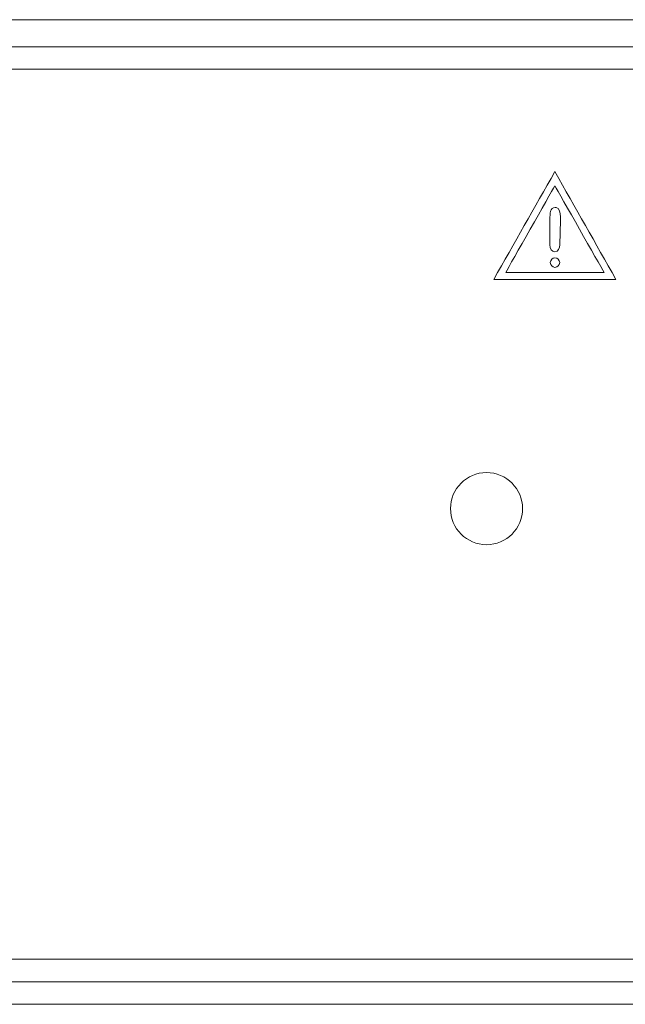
# Model space of a CAD drawing. Header units: millimetres. Extents: x 0 to 2122, y 0 to 1639.
# Tile 45 of 75: x 1682 to 1709, y 778 to 822. Entities that reach past the tile are written whole.
import ezdxf

# ---------------------------------------------------------------- set-up
doc = ezdxf.new("R2010")
doc.units = ezdxf.units.MM
doc.layers.add('1', color=7, linetype='Continuous', true_color=0xffffff)
doc.layers.add('2', color=7, linetype='Continuous', true_color=0xffffff)

msp = doc.modelspace()

# ---------------------------------------------------------------- linework, layer by layer
at = {"layer": '1', "color": 7, "linetype": 'Continuous', "lineweight": 13}
for p, q in [((1957.591, 821.87), (1542.591, 821.87)), ((1957.591, 820.67), (1542.591, 820.67)), ((1957.991, 819.67), (1542.191, 819.67)), ((1957.991, 780.17), (1542.191, 780.17)), ((1542.191, 779.17), (1957.991, 779.17)), ((1755.591, 778.17), (1542.191, 778.17))]:
    msp.add_line(p, q, dxfattribs=at)
at = {"layer": '1', "color": 7, "linetype": 'Continuous', "lineweight": 13, "extrusion": (0, 0, -1)}
msp.add_circle((-1703.091, 800.17), 1.6, dxfattribs=at)
at = {"layer": '2', "color": 7, "linetype": 'Continuous', "lineweight": 13}
for points in [[(1706.125, 815.128), (1705.221, 813.533), (1704.316, 811.938), (1703.412, 810.344)], [(1708.837, 810.344), (1707.933, 811.938), (1707.029, 813.533), (1706.125, 815.128)], [(1703.942, 810.652), (1704.162, 811.041), (1705.9, 814.104), (1706.125, 814.503)], [(1706.125, 814.503), (1706.352, 814.104), (1708.088, 811.041), (1708.309, 810.652)], [(1706.135, 813.539), (1705.905, 813.535), (1705.906, 813.253), (1705.908, 813.026)], [(1706.278, 813.484), (1706.241, 813.521), (1706.193, 813.539), (1706.135, 813.539)], [(1706.369, 812.972), (1706.372, 813.157), (1706.379, 813.38), (1706.278, 813.484)], [(1705.908, 813.026), (1705.908, 813.026), (1705.908, 811.879), (1705.908, 811.879)], [(1706.344, 811.878), (1706.344, 811.878), (1706.369, 812.972), (1706.369, 812.972)], [(1708.309, 810.652), (1707.863, 810.652), (1704.387, 810.652), (1703.942, 810.652)], [(1703.412, 810.344), (1705.22, 810.344), (1707.028, 810.344), (1708.837, 810.344)]]:
    msp.add_open_spline(points, degree=3, dxfattribs=at)
for points, knots in [([(1705.908, 811.879), (1705.908, 811.726), (1705.977, 811.562), (1706.127, 811.562), (1706.282, 811.562), (1706.34, 811.732), (1706.344, 811.878)], [0.2857143, 0.2857143, 0.2857143, 0.2857143, 0.4285714, 0.4285714, 0.4285714, 0.5714286, 0.5714286, 0.5714286, 0.5714286]), ([(1705.923, 811.087), (1705.923, 810.972), (1706.016, 810.878), (1706.13, 810.878), (1706.247, 810.878), (1706.34, 810.972), (1706.34, 811.203), (1706.247, 811.297), (1706.13, 811.297), (1706.016, 811.297), (1705.923, 811.203), (1705.923, 811.087)], [0, 0, 0, 0, 0.25, 0.25, 0.25, 0.5, 0.5, 0.75, 0.75, 0.75, 1, 1, 1, 1])]:
    msp.add_open_spline(points, degree=3, knots=knots, dxfattribs=at)

doc.saveas('drawing.dxf')
